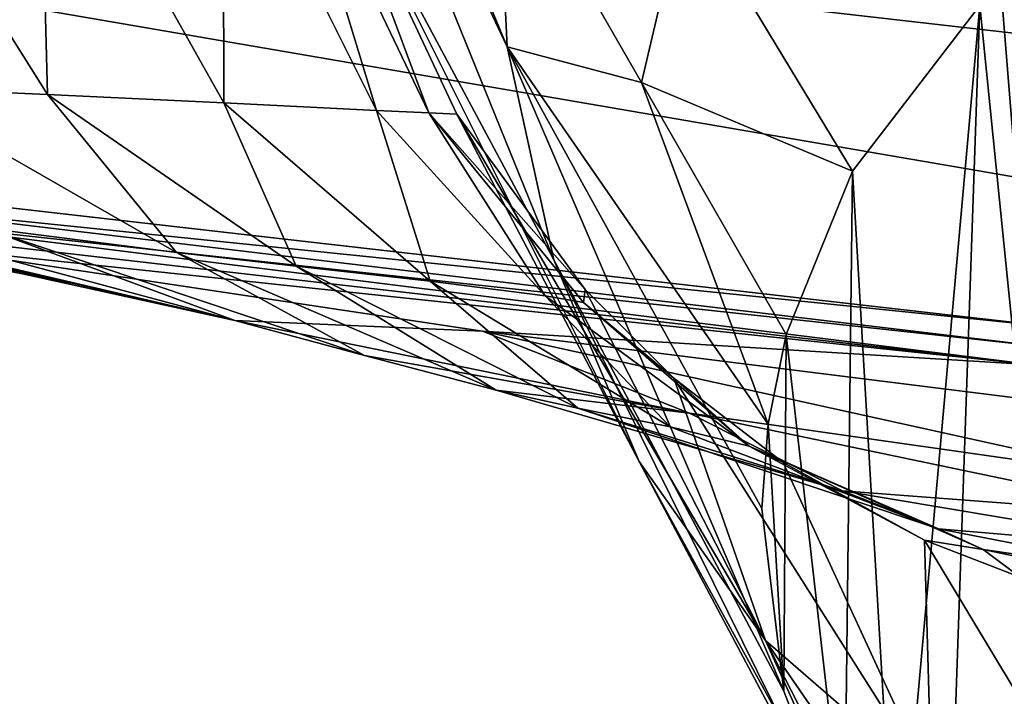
# Model space of a CAD drawing. Header units: millimetres. Extents: x 0 to 281, y 0 to 118.
# Tile 37 of 54: x 143.4 to 148.54, y 100.13 to 103.66. Entities that reach past the tile are written whole.
import ezdxf

# ---------------------------------------------------------------- set-up
doc = ezdxf.new("R2010")
doc.units = ezdxf.units.MM
doc.header["$LTSCALE"] = 25.4
doc.layers.get('0').update_dxf_attribs({"true_color": 0xff5454})

# ---------------------------------------------------------------- blocks, each defined once
blk = doc.blocks.new('WHEEL-LUX-I-8430.STL')
at = {"color": 18, "true_color": 0x000000}
mesh = blk.add_polyface(dxfattribs=at)
corners = [(-55.4228, 249.8418, -996.9617), (-51.5487, 243.6973, -997.9744), (-51.9107, 242.8013, -998.0897), (-50.7839, 244.2961, -997.9156), (-49.8211, 244.4373, -997.9291), (-29.6239, 246.8975, -998.2831), (-48.9184, 244.0832, -998.0112), (-48.3176, 243.3285, -998.1399), (-48.1798, 242.3755, -998.2808), (-37.4812, 242.7779, -998.5969), (-38.2461, 242.1791, -998.6558), (-38.6081, 241.2831, -998.7711), (-36.5185, 242.9192, -998.6104), (-35.6158, 242.565, -998.6925), (-35.015, 241.8103, -998.8212), (-34.8771, 240.8573, -998.9622), (-31.2452, 233.5223, -1000.1364), (-27.9108, 236.133, -999.88), (-27.0047, 243.6074, -998.8444), (-58.7573, 247.2312, -997.2181), (-57.0442, 236.4666, -998.815), (-59.6633, 239.7568, -998.2537), (-51.7729, 241.8483, -998.2306), (-51.1721, 241.0936, -998.3594), (-50.2694, 240.7395, -998.4415), (-49.3066, 240.8808, -998.4549), (-48.5418, 241.4796, -998.3961), (-37.8694, 239.5755, -999.0407), (-38.4702, 240.3302, -998.9119), (-36.9667, 239.2213, -999.1228), (-36.004, 239.3626, -999.1362), (-35.2391, 239.9614, -999.0775)]
mesh.append_faces([[corners[k] for k in face] for face in [(17, 5, 18), (19, 20, 21)]], dxfattribs={"vtx0": -1, "color": 18})
mesh.append_faces([[corners[k] for k in face] for face in [(1, 0, 3), (3, 0, 4), (4, 5, 6), (6, 5, 7), (7, 5, 8), (9, 5, 12), (12, 5, 13), (13, 5, 14), (14, 5, 15), (16, 5, 17), (20, 24, 16), (22, 0, 2), (27, 8, 28), (28, 8, 11)]], dxfattribs={"vtx0": -1, "vtx1": -1, "color": 18})
mesh.append_faces([[corners[k] for k in face] for face in [(8, 5, 9), (15, 5, 16), (20, 0, 22), (16, 8, 27)]], dxfattribs={"vtx0": -1, "vtx1": -1, "vtx2": -1, "color": 18})
mesh.append_faces([[corners[k] for k in face] for face in [(0, 1, 2), (4, 0, 5), (8, 9, 10), (8, 10, 11), (20, 19, 0), (20, 22, 23), (20, 23, 24), (16, 24, 25), (16, 25, 26), (16, 26, 8), (16, 27, 29), (16, 29, 30), (16, 30, 31), (16, 31, 15)]], dxfattribs={"vtx0": -1, "vtx2": -1, "color": 18})
mesh = blk.add_polyface(dxfattribs=at)
corners = [(-46.7436, 236.0387, -953.2799), (-46.6894, 234.9113, -953.4428), (-45.9885, 234.7242, -947.9514), (-48.2539, 238.6676, -963.9369)]
mesh.append_faces([[corners[k] for k in face] for face in [(0, 1, 2), (1, 0, 3)]], dxfattribs={"vtx0": -1, "color": 18})
mesh = blk.add_polyface(dxfattribs=at)
corners = [(-48.2539, 238.6676, -963.9369), (-48.1574, 238.0178, -964.0331), (-46.6894, 234.9113, -953.4428)]
mesh.append_faces([[corners[k] for k in face] for face in [(0, 1, 2)]], dxfattribs={"color": 18})
mesh = blk.add_polyface(dxfattribs=at)
corners = [(-48.1574, 238.0178, -964.0331), (-47.6555, 236.0567, -964.3306), (-46.4463, 233.7986, -953.6102)]
mesh.append_faces([[corners[k] for k in face] for face in [(0, 1, 2)]], dxfattribs={"color": 18})
mesh = blk.add_polyface(dxfattribs=at)
corners = [(-48.1574, 238.0178, -964.0331), (-46.4463, 233.7986, -953.6102), (-46.6894, 234.9113, -953.4428)]
mesh.append_faces([[corners[k] for k in face] for face in [(0, 1, 2)]], dxfattribs={"color": 18})
mesh = blk.add_polyface(dxfattribs=at)
corners = [(-30.8652, 231.9683, -989.2534), (-57.0442, 236.4666, -998.815), (-31.2452, 233.5223, -1000.1364), (-56.6641, 234.9126, -987.932), (-43.7647, 233.4404, -988.5927), (-37.3149, 232.7043, -988.923), (-50.2144, 234.1765, -988.2623)]
mesh.append_faces([[corners[k] for k in face] for face in [(0, 1, 2), (4, 0, 5), (3, 4, 6)]], dxfattribs={"vtx0": -1, "color": 18})
mesh.append_faces([[corners[k] for k in face] for face in [(1, 0, 3)]], dxfattribs={"vtx0": -1, "vtx1": -1, "color": 18})
mesh.append_faces([[corners[k] for k in face] for face in [(3, 0, 4)]], dxfattribs={"vtx0": -1, "vtx1": -1, "vtx2": -1, "color": 18})
mesh = blk.add_polyface(dxfattribs=at)
corners = [(-50.2424, 236.4947, -968.4501), (-49.0907, 234.6619, -968.7504), (-49.1341, 236.3335, -967.1682)]
mesh.append_faces([[corners[k] for k in face] for face in [(0, 1, 2)]], dxfattribs={"color": 18})
mesh = blk.add_polyface(dxfattribs=at)
corners = [(-50.2424, 236.4947, -968.4501), (-49.9183, 234.6983, -970.1002), (-49.0907, 234.6619, -968.7504)]
mesh.append_faces([[corners[k] for k in face] for face in [(0, 1, 2)]], dxfattribs={"color": 18})
mesh = blk.add_polyface(dxfattribs=at)
corners = [(-49.1341, 236.3335, -967.1682), (-48.1686, 234.618, -967.4461), (-48.1726, 236.181, -965.8329)]
mesh.append_faces([[corners[k] for k in face] for face in [(0, 1, 2)]], dxfattribs={"color": 18})
mesh = blk.add_polyface(dxfattribs=at)
corners = [(-49.1341, 236.3335, -967.1682), (-49.0907, 234.6619, -968.7504), (-48.1686, 234.618, -967.4461)]
mesh.append_faces([[corners[k] for k in face] for face in [(0, 1, 2)]], dxfattribs={"color": 18})
mesh = blk.add_polyface(dxfattribs=at)
corners = [(-48.1726, 236.181, -965.8329), (-47.3721, 234.5791, -966.0895), (-47.8396, 236.1142, -965.1098)]
mesh.append_faces([[corners[k] for k in face] for face in [(0, 1, 2)]], dxfattribs={"color": 18})
mesh = blk.add_polyface(dxfattribs=at)
corners = [(-48.1726, 236.181, -965.8329), (-48.1686, 234.618, -967.4461), (-47.3721, 234.5791, -966.0895)]
mesh.append_faces([[corners[k] for k in face] for face in [(0, 1, 2)]], dxfattribs={"color": 18})
mesh = blk.add_polyface(dxfattribs=at)
corners = [(-45.2452, 231.5475, -942.8884), (-45.3274, 232.9407, -942.6866), (-45.3596, 232.5001, -942.7484), (-45.2333, 233.4097, -942.6229), (-44.9291, 230.7298, -943.0162), (-44.8872, 234.262, -942.5133), (-44.6552, 230.2928, -943.0882), (-44.2212, 235.1262, -942.4132), (-44.3988, 229.9787, -943.142), (-43.6372, 229.3402, -943.2598), (-44.1117, 235.2277, -942.4025), (-43.3505, 235.7536, -942.354), (-42.8713, 228.9718, -943.3392), (-42.9018, 235.9533, -942.3411), (-42.3395, 236.1124, -942.3381), (-42.3354, 228.828, -943.3784), (-41.5445, 236.1859, -942.3553), (-41.0434, 228.8077, -943.4264), (-41.1453, 236.1597, -942.373), (-40.1815, 235.9126, -942.442), (-40.9385, 228.8256, -943.4276), (-40.1542, 229.0605, -943.4214), (-39.7834, 235.7239, -942.4828), (-39.6311, 229.3322, -943.4008), (-39.2594, 235.3749, -942.551), (-38.691, 230.1614, -943.3152), (-38.7069, 234.8338, -942.6475), (-38.528, 234.5993, -942.6873), (-38.0317, 231.3931, -943.1624), (-38.0442, 233.6287, -942.8427), (-37.8758, 232.7807, -942.9697), (-37.9264, 231.8154, -943.1058)]
mesh.append_faces([[corners[k] for k in face] for face in [(0, 1, 2), (30, 28, 31)]], dxfattribs={"vtx0": -1, "color": 18})
mesh.append_faces([[corners[k] for k in face] for face in [(1, 0, 3), (3, 4, 5), (5, 6, 7), (7, 9, 10), (10, 9, 11), (11, 12, 13), (13, 12, 14), (14, 15, 16), (16, 17, 18), (18, 17, 19), (19, 21, 22), (22, 23, 24), (24, 25, 26), (26, 25, 27), (27, 28, 29), (29, 28, 30)]], dxfattribs={"vtx0": -1, "vtx1": -1, "color": 18})
mesh.append_faces([[corners[k] for k in face] for face in [(3, 0, 4), (5, 4, 6), (7, 6, 8), (7, 8, 9), (11, 9, 12), (14, 12, 15), (16, 15, 17), (19, 17, 20), (19, 20, 21), (22, 21, 23), (24, 23, 25), (27, 25, 28)]], dxfattribs={"vtx0": -1, "vtx2": -1, "color": 18})
mesh = blk.add_polyface(dxfattribs=at)
corners = [(-47.8396, 236.1142, -965.1098), (-47.0995, 234.566, -965.3567), (-47.6555, 236.0567, -964.3306)]
mesh.append_faces([[corners[k] for k in face] for face in [(0, 1, 2)]], dxfattribs={"color": 18})
mesh = blk.add_polyface(dxfattribs=at)
corners = [(-47.8396, 236.1142, -965.1098), (-47.3721, 234.5791, -966.0895), (-47.0995, 234.566, -965.3567)]
mesh.append_faces([[corners[k] for k in face] for face in [(0, 1, 2)]], dxfattribs={"color": 18})
mesh = blk.add_polyface(dxfattribs=at)
corners = [(-47.6555, 236.0567, -964.3306), (-46.9529, 234.5594, -964.569), (-46.0003, 232.7462, -953.7761)]
mesh.append_faces([[corners[k] for k in face] for face in [(0, 1, 2)]], dxfattribs={"color": 18})
mesh = blk.add_polyface(dxfattribs=at)
corners = [(-47.6555, 236.0567, -964.3306), (-46.0003, 232.7462, -953.7761), (-46.4463, 233.7986, -953.6102)]
mesh.append_faces([[corners[k] for k in face] for face in [(0, 1, 2)]], dxfattribs={"color": 18})
mesh = blk.add_polyface(dxfattribs=at)
corners = [(-47.6555, 236.0567, -964.3306), (-47.0995, 234.566, -965.3567), (-46.9529, 234.5594, -964.569)]
mesh.append_faces([[corners[k] for k in face] for face in [(0, 1, 2)]], dxfattribs={"color": 18})
mesh = blk.add_polyface(dxfattribs=at)
corners = [(-46.7436, 236.0387, -953.2799), (-45.9885, 234.7242, -947.9514), (-45.7579, 235.7023, -947.8198)]
mesh.append_faces([[corners[k] for k in face] for face in [(0, 1, 2)]], dxfattribs={"color": 18})
mesh = blk.add_polyface(dxfattribs=at)
corners = [(-45.7579, 235.7023, -947.8198), (-45.9885, 234.7242, -947.9514), (-44.8872, 234.262, -942.5133)]
mesh.append_faces([[corners[k] for k in face] for face in [(0, 1, 2)]], dxfattribs={"color": 18})
mesh = blk.add_polyface(dxfattribs=at)
corners = [(-45.7579, 235.7023, -947.8198), (-44.8872, 234.262, -942.5133), (-44.2212, 235.1262, -942.4132)]
mesh.append_faces([[corners[k] for k in face] for face in [(0, 1, 2)]], dxfattribs={"color": 18})
mesh = blk.add_polyface(dxfattribs=at)
corners = [(-46.6894, 234.9113, -953.4428), (-45.3274, 232.9407, -942.6866), (-45.9885, 234.7242, -947.9514)]
mesh.append_faces([[corners[k] for k in face] for face in [(0, 1, 2)]], dxfattribs={"color": 18})
mesh = blk.add_polyface(dxfattribs=at)
corners = [(-46.6894, 234.9113, -953.4428), (-46.4463, 233.7986, -953.6102), (-45.2452, 231.5475, -942.8884)]
mesh.append_faces([[corners[k] for k in face] for face in [(0, 1, 2)]], dxfattribs={"color": 18})
mesh = blk.add_polyface(dxfattribs=at)
corners = [(-46.6894, 234.9113, -953.4428), (-45.2452, 231.5475, -942.8884), (-45.3596, 232.5001, -942.7484)]
mesh.append_faces([[corners[k] for k in face] for face in [(0, 1, 2)]], dxfattribs={"color": 18})
mesh = blk.add_polyface(dxfattribs=at)
corners = [(-46.6894, 234.9113, -953.4428), (-45.3596, 232.5001, -942.7484), (-45.3274, 232.9407, -942.6866)]
mesh.append_faces([[corners[k] for k in face] for face in [(0, 1, 2)]], dxfattribs={"color": 18})
mesh = blk.add_polyface(dxfattribs=at)
corners = [(-45.9885, 234.7242, -947.9514), (-45.3274, 232.9407, -942.6866), (-45.2333, 233.4097, -942.6229)]
mesh.append_faces([[corners[k] for k in face] for face in [(0, 1, 2)]], dxfattribs={"color": 18})
mesh = blk.add_polyface(dxfattribs=at)
corners = [(-45.9885, 234.7242, -947.9514), (-45.2333, 233.4097, -942.6229), (-44.8872, 234.262, -942.5133)]
mesh.append_faces([[corners[k] for k in face] for face in [(0, 1, 2)]], dxfattribs={"color": 18})
mesh = blk.add_polyface(dxfattribs=at)
corners = [(-49.9183, 234.6983, -970.1002), (-49.424, 233.9659, -973.1235), (-48.4165, 233.8375, -970.2724)]
mesh.append_faces([[corners[k] for k in face] for face in [(0, 1, 2)]], dxfattribs={"color": 18})
mesh = blk.add_polyface(dxfattribs=at)
corners = [(-49.0907, 234.6619, -968.7504), (-49.9183, 234.6983, -970.1002), (-48.4165, 233.8375, -970.2724)]
mesh.append_faces([[corners[k] for k in face] for face in [(0, 1, 2)]], dxfattribs={"color": 18})
mesh = blk.add_polyface(dxfattribs=at)
corners = [(-49.0907, 234.6619, -968.7504), (-48.4165, 233.8375, -970.2724), (-47.7923, 233.7658, -968.9219)]
mesh.append_faces([[corners[k] for k in face] for face in [(0, 1, 2)]], dxfattribs={"color": 18})
mesh = blk.add_polyface(dxfattribs=at)
corners = [(-48.1686, 234.618, -967.4461), (-49.0907, 234.6619, -968.7504), (-47.7923, 233.7658, -968.9219)]
mesh.append_faces([[corners[k] for k in face] for face in [(0, 1, 2)]], dxfattribs={"color": 18})
mesh = blk.add_polyface(dxfattribs=at)
corners = [(-48.1686, 234.618, -967.4461), (-47.7923, 233.7658, -968.9219), (-47.0918, 233.688, -967.6157)]
mesh.append_faces([[corners[k] for k in face] for face in [(0, 1, 2)]], dxfattribs={"color": 18})
mesh = blk.add_polyface(dxfattribs=at)
corners = [(-47.3721, 234.5791, -966.0895), (-48.1686, 234.618, -967.4461), (-47.0918, 233.688, -967.6157)]
mesh.append_faces([[corners[k] for k in face] for face in [(0, 1, 2)]], dxfattribs={"color": 18})
mesh = blk.add_polyface(dxfattribs=at)
corners = [(-47.3721, 234.5791, -966.0895), (-47.0918, 233.688, -967.6157), (-46.4911, 233.6114, -966.2582)]
mesh.append_faces([[corners[k] for k in face] for face in [(0, 1, 2)]], dxfattribs={"color": 18})
mesh = blk.add_polyface(dxfattribs=at)
corners = [(-47.3721, 234.5791, -966.0895), (-46.4911, 233.6114, -966.2582), (-47.0995, 234.566, -965.3567)]
mesh.append_faces([[corners[k] for k in face] for face in [(0, 1, 2)]], dxfattribs={"color": 18})
mesh = blk.add_polyface(dxfattribs=at)
corners = [(-47.0995, 234.566, -965.3567), (-46.2821, 233.6437, -964.7231), (-46.9529, 234.5594, -964.569)]
mesh.append_faces([[corners[k] for k in face] for face in [(0, 1, 2)]], dxfattribs={"color": 18})
mesh = blk.add_polyface(dxfattribs=at)
corners = [(-47.0995, 234.566, -965.3567), (-46.2912, 233.5762, -965.5262), (-46.2821, 233.6437, -964.7231)]
mesh.append_faces([[corners[k] for k in face] for face in [(0, 1, 2)]], dxfattribs={"color": 18})
mesh = blk.add_polyface(dxfattribs=at)
corners = [(-47.0995, 234.566, -965.3567), (-46.4911, 233.6114, -966.2582), (-46.2912, 233.5762, -965.5262)]
mesh.append_faces([[corners[k] for k in face] for face in [(0, 1, 2)]], dxfattribs={"color": 18})
mesh = blk.add_polyface(dxfattribs=at)
corners = [(-46.9529, 234.5594, -964.569), (-46.2821, 233.6437, -964.7231), (-45.3404, 231.8112, -953.9326)]
mesh.append_faces([[corners[k] for k in face] for face in [(0, 1, 2)]], dxfattribs={"color": 18})
mesh = blk.add_polyface(dxfattribs=at)
corners = [(-46.9529, 234.5594, -964.569), (-45.3404, 231.8112, -953.9326), (-46.0003, 232.7462, -953.7761)]
mesh.append_faces([[corners[k] for k in face] for face in [(0, 1, 2)]], dxfattribs={"color": 18})
mesh = blk.add_polyface(dxfattribs=at)
corners = [(-51.5421, 234.2348, -978.9272), (-52.6672, 234.3745, -981.8234), (-48.9525, 233.6759, -979.0961)]
mesh.append_faces([[corners[k] for k in face] for face in [(0, 1, 2)]], dxfattribs={"color": 18})
mesh = blk.add_polyface(dxfattribs=at)
corners = [(-48.9525, 233.6759, -979.0961), (-52.6672, 234.3745, -981.8234), (-49.7737, 233.8694, -982.0021)]
mesh.append_faces([[corners[k] for k in face] for face in [(0, 1, 2)]], dxfattribs={"color": 18})
mesh = blk.add_polyface(dxfattribs=at)
corners = [(-50.3879, 234.0931, -976.0469), (-51.5421, 234.2348, -978.9272), (-48.1113, 233.4815, -976.2069)]
mesh.append_faces([[corners[k] for k in face] for face in [(0, 1, 2)]], dxfattribs={"color": 18})
mesh = blk.add_polyface(dxfattribs=at)
corners = [(-48.1113, 233.4815, -976.2069), (-51.5421, 234.2348, -978.9272), (-48.9525, 233.6759, -979.0961)]
mesh.append_faces([[corners[k] for k in face] for face in [(0, 1, 2)]], dxfattribs={"color": 18})
mesh = blk.add_polyface(dxfattribs=at)
corners = [(-50.3437, 234.1157, -986.6102), (-50.2144, 234.1765, -988.2623), (-43.7647, 233.4404, -988.5927)]
mesh.append_faces([[corners[k] for k in face] for face in [(0, 1, 2)]], dxfattribs={"color": 18})
mesh = blk.add_polyface(dxfattribs=at)
corners = [(-49.424, 233.9659, -973.1235), (-50.3879, 234.0931, -976.0469), (-48.1113, 233.4815, -976.2069)]
mesh.append_faces([[corners[k] for k in face] for face in [(0, 1, 2)]], dxfattribs={"color": 18})
mesh = blk.add_polyface(dxfattribs=at)
corners = [(-50.3437, 234.1157, -986.6102), (-43.7647, 233.4404, -988.5927), (-43.8977, 233.3468, -986.9578)]
mesh.append_faces([[corners[k] for k in face] for face in [(0, 1, 2)]], dxfattribs={"color": 18})
mesh = blk.add_polyface(dxfattribs=at)
corners = [(-50.2895, 234.0427, -985.0244), (-50.3437, 234.1157, -986.6102), (-43.8977, 233.3468, -986.9578)]
mesh.append_faces([[corners[k] for k in face] for face in [(0, 1, 2)]], dxfattribs={"color": 18})
mesh = blk.add_polyface(dxfattribs=at)
corners = [(-50.0876, 233.9598, -983.4925), (-50.2895, 234.0427, -985.0244), (-43.9405, 233.2506, -985.3772)]
mesh.append_faces([[corners[k] for k in face] for face in [(0, 1, 2)]], dxfattribs={"color": 18})
mesh = blk.add_polyface(dxfattribs=at)
corners = [(-50.2895, 234.0427, -985.0244), (-43.8977, 233.3468, -986.9578), (-43.9405, 233.2506, -985.3772)]
mesh.append_faces([[corners[k] for k in face] for face in [(0, 1, 2)]], dxfattribs={"color": 18})
mesh = blk.add_polyface(dxfattribs=at)
corners = [(-49.7737, 233.8694, -982.0021), (-50.0876, 233.9598, -983.4925), (-43.9405, 233.2506, -985.3772)]
mesh.append_faces([[corners[k] for k in face] for face in [(0, 1, 2)]], dxfattribs={"color": 18})
mesh = blk.add_polyface(dxfattribs=at)
corners = [(-48.4165, 233.8375, -970.2724), (-49.424, 233.9659, -973.1235), (-47.4341, 233.2989, -973.2814)]
mesh.append_faces([[corners[k] for k in face] for face in [(0, 1, 2)]], dxfattribs={"color": 18})
mesh = blk.add_polyface(dxfattribs=at)
corners = [(-49.424, 233.9659, -973.1235), (-48.1113, 233.4815, -976.2069), (-47.4341, 233.2989, -973.2814)]
mesh.append_faces([[corners[k] for k in face] for face in [(0, 1, 2)]], dxfattribs={"color": 18})
mesh = blk.add_polyface(dxfattribs=at)
corners = [(-48.1113, 233.4815, -976.2069), (-49.7737, 233.8694, -982.0021), (-46.8177, 233.427, -982.1747), (-48.9525, 233.6759, -979.0961)]
mesh.append_faces([[corners[k] for k in face] for face in [(0, 1, 2), (1, 0, 3)]], dxfattribs={"vtx0": -1, "color": 18})
mesh = blk.add_polyface(dxfattribs=at)
corners = [(-49.7737, 233.8694, -982.0021), (-43.9405, 233.2506, -985.3772), (-46.8177, 233.427, -982.1747)]
mesh.append_faces([[corners[k] for k in face] for face in [(0, 1, 2)]], dxfattribs={"color": 18})
mesh = blk.add_polyface(dxfattribs=at)
corners = [(-48.4165, 233.8375, -970.2724), (-47.4341, 233.2989, -973.2814), (-46.7468, 233.1187, -970.4296)]
mesh.append_faces([[corners[k] for k in face] for face in [(0, 1, 2)]], dxfattribs={"color": 18})
mesh = blk.add_polyface(dxfattribs=at)
corners = [(-47.7923, 233.7658, -968.9219), (-48.4165, 233.8375, -970.2724), (-46.7468, 233.1187, -970.4296)]
mesh.append_faces([[corners[k] for k in face] for face in [(0, 1, 2)]], dxfattribs={"color": 18})
mesh = blk.add_polyface(dxfattribs=at)
corners = [(-46.4463, 233.7986, -953.6102), (-46.0003, 232.7462, -953.7761), (-44.9291, 230.7298, -943.0162)]
mesh.append_faces([[corners[k] for k in face] for face in [(0, 1, 2)]], dxfattribs={"color": 18})
mesh = blk.add_polyface(dxfattribs=at)
corners = [(-46.4463, 233.7986, -953.6102), (-44.9291, 230.7298, -943.0162), (-45.2452, 231.5475, -942.8884)]
mesh.append_faces([[corners[k] for k in face] for face in [(0, 1, 2)]], dxfattribs={"color": 18})
mesh = blk.add_polyface(dxfattribs=at)
corners = [(-47.7923, 233.7658, -968.9219), (-46.7468, 233.1187, -970.4296), (-46.3204, 233.0248, -969.077)]
mesh.append_faces([[corners[k] for k in face] for face in [(0, 1, 2)]], dxfattribs={"color": 18})
mesh = blk.add_polyface(dxfattribs=at)
corners = [(-47.0918, 233.688, -967.6157), (-47.7923, 233.7658, -968.9219), (-46.3204, 233.0248, -969.077)]
mesh.append_faces([[corners[k] for k in face] for face in [(0, 1, 2)]], dxfattribs={"color": 18})
mesh = blk.add_polyface(dxfattribs=at)
corners = [(-47.0918, 233.688, -967.6157), (-46.3204, 233.0248, -969.077), (-45.8391, 232.9269, -967.7672)]
mesh.append_faces([[corners[k] for k in face] for face in [(0, 1, 2)]], dxfattribs={"color": 18})
mesh = blk.add_polyface(dxfattribs=at)
corners = [(-46.4911, 233.6114, -966.2582), (-47.0918, 233.688, -967.6157), (-45.8391, 232.9269, -967.7672)]
mesh.append_faces([[corners[k] for k in face] for face in [(0, 1, 2)]], dxfattribs={"color": 18})
mesh = blk.add_polyface(dxfattribs=at)
corners = [(-46.2821, 233.6437, -964.7231), (-46.2912, 233.5762, -965.5262), (-45.8193, 233.1804, -964.8055)]
mesh.append_faces([[corners[k] for k in face] for face in [(0, 1, 2)]], dxfattribs={"color": 18})
mesh = blk.add_polyface(dxfattribs=at)
corners = [(-46.2821, 233.6437, -964.7231), (-45.8193, 233.1804, -964.8055), (-45.3404, 231.8112, -953.9326)]
mesh.append_faces([[corners[k] for k in face] for face in [(0, 1, 2)]], dxfattribs={"color": 18})
mesh = blk.add_polyface(dxfattribs=at)
corners = [(-46.2912, 233.5762, -965.5262), (-46.4911, 233.6114, -966.2582), (-45.4259, 232.826, -966.4073)]
mesh.append_faces([[corners[k] for k in face] for face in [(0, 1, 2)]], dxfattribs={"color": 18})
mesh = blk.add_polyface(dxfattribs=at)
corners = [(-46.4911, 233.6114, -966.2582), (-45.8391, 232.9269, -967.7672), (-45.4259, 232.826, -966.4073)]
mesh.append_faces([[corners[k] for k in face] for face in [(0, 1, 2)]], dxfattribs={"color": 18})
mesh = blk.add_polyface(dxfattribs=at)
corners = [(-45.8193, 233.1804, -964.8055), (-46.2912, 233.5762, -965.5262), (-45.4259, 232.826, -966.4073)]
mesh.append_faces([[corners[k] for k in face] for face in [(0, 1, 2)]], dxfattribs={"color": 18})
mesh = blk.add_polyface(dxfattribs=at)
corners = [(-48.1113, 233.4815, -976.2069), (-46.8177, 233.427, -982.1747), (-45.737, 232.9979, -976.3514)]
mesh.append_faces([[corners[k] for k in face] for face in [(0, 1, 2)]], dxfattribs={"color": 18})
mesh = blk.add_polyface(dxfattribs=at)
corners = [(-47.4341, 233.2989, -973.2814), (-48.1113, 233.4815, -976.2069), (-45.737, 232.9979, -976.3514)]
mesh.append_faces([[corners[k] for k in face] for face in [(0, 1, 2)]], dxfattribs={"color": 18})
mesh = blk.add_polyface(dxfattribs=at)
corners = [(-46.8177, 233.427, -982.1747), (-43.9405, 233.2506, -985.3772), (-43.8273, 233.0528, -982.3391)]
mesh.append_faces([[corners[k] for k in face] for face in [(0, 1, 2)]], dxfattribs={"color": 18})
mesh = blk.add_polyface(dxfattribs=at)
corners = [(-43.3072, 232.6519, -976.4778), (-46.8177, 233.427, -982.1747), (-43.8273, 233.0528, -982.3391)]
mesh.append_faces([[corners[k] for k in face] for face in [(0, 1, 2)]], dxfattribs={"color": 18})
mesh = blk.add_polyface(dxfattribs=at)
corners = [(-45.737, 232.9979, -976.3514), (-46.8177, 233.427, -982.1747), (-43.3072, 232.6519, -976.4778)]
mesh.append_faces([[corners[k] for k in face] for face in [(0, 1, 2)]], dxfattribs={"color": 18})
mesh = blk.add_polyface(dxfattribs=at)
corners = [(-46.7468, 233.1187, -970.4296), (-47.4341, 233.2989, -973.2814), (-45.737, 232.9979, -976.3514)]
mesh.append_faces([[corners[k] for k in face] for face in [(0, 1, 2)]], dxfattribs={"color": 18})
mesh = blk.add_polyface(dxfattribs=at)
corners = [(-45.3404, 231.8112, -953.9326), (-45.8193, 233.1804, -964.8055), (-44.4741, 231.0607, -954.07)]
mesh.append_faces([[corners[k] for k in face] for face in [(0, 1, 2)]], dxfattribs={"color": 18})
mesh = blk.add_polyface(dxfattribs=at)
corners = [(-44.4741, 231.0607, -954.07), (-45.8193, 233.1804, -964.8055), (-45.2492, 232.7414, -964.8881)]
mesh.append_faces([[corners[k] for k in face] for face in [(0, 1, 2)]], dxfattribs={"color": 18})
mesh = blk.add_polyface(dxfattribs=at)
corners = [(-45.8193, 233.1804, -964.8055), (-45.4259, 232.826, -966.4073), (-45.2492, 232.7414, -964.8881)]
mesh.append_faces([[corners[k] for k in face] for face in [(0, 1, 2)]], dxfattribs={"color": 18})
mesh = blk.add_polyface(dxfattribs=at)
corners = [(-46.3204, 233.0248, -969.077), (-46.7468, 233.1187, -970.4296), (-44.9382, 232.5935, -970.5635)]
mesh.append_faces([[corners[k] for k in face] for face in [(0, 1, 2)]], dxfattribs={"color": 18})
mesh = blk.add_polyface(dxfattribs=at)
corners = [(-46.7468, 233.1187, -970.4296), (-45.737, 232.9979, -976.3514), (-44.9382, 232.5935, -970.5635)]
mesh.append_faces([[corners[k] for k in face] for face in [(0, 1, 2)]], dxfattribs={"color": 18})
mesh = blk.add_polyface(dxfattribs=at)
corners = [(-45.8391, 232.9269, -967.7672), (-46.3204, 233.0248, -969.077), (-44.4374, 232.3943, -967.8911)]
mesh.append_faces([[corners[k] for k in face] for face in [(0, 1, 2)]], dxfattribs={"color": 18})
mesh = blk.add_polyface(dxfattribs=at)
corners = [(-44.4374, 232.3943, -967.8911), (-46.3204, 233.0248, -969.077), (-44.9382, 232.5935, -970.5635)]
mesh.append_faces([[corners[k] for k in face] for face in [(0, 1, 2)]], dxfattribs={"color": 18})
mesh = blk.add_polyface(dxfattribs=at)
corners = [(-43.147, 232.4583, -973.5355), (-45.737, 232.9979, -976.3514), (-43.3072, 232.6519, -976.4778)]
mesh.append_faces([[corners[k] for k in face] for face in [(0, 1, 2)]], dxfattribs={"color": 18})
mesh = blk.add_polyface(dxfattribs=at)
corners = [(-44.9382, 232.5935, -970.5635), (-45.737, 232.9979, -976.3514), (-43.147, 232.4583, -973.5355)]
mesh.append_faces([[corners[k] for k in face] for face in [(0, 1, 2)]], dxfattribs={"color": 18})
mesh = blk.add_polyface(dxfattribs=at)
corners = [(-45.4259, 232.826, -966.4073), (-45.8391, 232.9269, -967.7672), (-44.4374, 232.3943, -967.8911)]
mesh.append_faces([[corners[k] for k in face] for face in [(0, 1, 2)]], dxfattribs={"color": 18})
mesh = blk.add_polyface(dxfattribs=at)
corners = [(-44.5103, 232.3359, -964.9718), (-45.4259, 232.826, -966.4073), (-44.2036, 232.2865, -966.5268)]
mesh.append_faces([[corners[k] for k in face] for face in [(0, 1, 2)]], dxfattribs={"color": 18})
mesh = blk.add_polyface(dxfattribs=at)
corners = [(-45.4259, 232.826, -966.4073), (-44.4374, 232.3943, -967.8911), (-44.2036, 232.2865, -966.5268)]
mesh.append_faces([[corners[k] for k in face] for face in [(0, 1, 2)]], dxfattribs={"color": 18})
mesh = blk.add_polyface(dxfattribs=at)
corners = [(-45.2492, 232.7414, -964.8881), (-45.4259, 232.826, -966.4073), (-44.5103, 232.3359, -964.9718)]
mesh.append_faces([[corners[k] for k in face] for face in [(0, 1, 2)]], dxfattribs={"color": 18})
mesh = blk.add_polyface(dxfattribs=at)
corners = [(-46.0003, 232.7462, -953.7761), (-45.3404, 231.8112, -953.9326), (-44.6552, 230.2928, -943.0882)]
mesh.append_faces([[corners[k] for k in face] for face in [(0, 1, 2)]], dxfattribs={"color": 18})
mesh = blk.add_polyface(dxfattribs=at)
corners = [(-46.0003, 232.7462, -953.7761), (-44.6552, 230.2928, -943.0882), (-44.9291, 230.7298, -943.0162)]
mesh.append_faces([[corners[k] for k in face] for face in [(0, 1, 2)]], dxfattribs={"color": 18})
mesh = blk.add_polyface(dxfattribs=at)
corners = [(-44.4741, 231.0607, -954.07), (-45.2492, 232.7414, -964.8881), (-44.5103, 232.3359, -964.9718)]
mesh.append_faces([[corners[k] for k in face] for face in [(0, 1, 2)]], dxfattribs={"color": 18})
mesh = blk.add_polyface(dxfattribs=at)
corners = [(-44.9382, 232.5935, -970.5635), (-43.147, 232.4583, -973.5355), (-43.0496, 232.2757, -970.6705)]
mesh.append_faces([[corners[k] for k in face] for face in [(0, 1, 2)]], dxfattribs={"color": 18})
mesh = blk.add_polyface(dxfattribs=at)
corners = [(-44.4374, 232.3943, -967.8911), (-44.9382, 232.5935, -970.5635), (-43.0496, 232.2757, -970.6705)]
mesh.append_faces([[corners[k] for k in face] for face in [(0, 1, 2)]], dxfattribs={"color": 18})
mesh = blk.add_polyface(dxfattribs=at)
corners = [(-44.4374, 232.3943, -967.8911), (-43.0496, 232.2757, -970.6705), (-42.9487, 232.1054, -967.9832)]
mesh.append_faces([[corners[k] for k in face] for face in [(0, 1, 2)]], dxfattribs={"color": 18})
mesh = blk.add_polyface(dxfattribs=at)
corners = [(-44.2036, 232.2865, -966.5268), (-44.4374, 232.3943, -967.8911), (-42.9487, 232.1054, -967.9832)]
mesh.append_faces([[corners[k] for k in face] for face in [(0, 1, 2)]], dxfattribs={"color": 18})
mesh = blk.add_polyface(dxfattribs=at)
corners = [(-44.4741, 231.0607, -954.07), (-44.5103, 232.3359, -964.9718), (-43.4409, 230.5572, -954.178)]
mesh.append_faces([[corners[k] for k in face] for face in [(0, 1, 2)]], dxfattribs={"color": 18})
mesh = blk.add_polyface(dxfattribs=at)
corners = [(-43.4409, 230.5572, -954.178), (-44.5103, 232.3359, -964.9718), (-44.0105, 232.1426, -965.0168)]
mesh.append_faces([[corners[k] for k in face] for face in [(0, 1, 2)]], dxfattribs={"color": 18})
mesh = blk.add_polyface(dxfattribs=at)
corners = [(-44.5103, 232.3359, -964.9718), (-44.2036, 232.2865, -966.5268), (-44.0105, 232.1426, -965.0168)]
mesh.append_faces([[corners[k] for k in face] for face in [(0, 1, 2)]], dxfattribs={"color": 18})
mesh = blk.add_polyface(dxfattribs=at)
corners = [(-44.2036, 232.2865, -966.5268), (-42.9487, 232.1054, -967.9832), (-42.8893, 232.0089, -966.6121)]
mesh.append_faces([[corners[k] for k in face] for face in [(0, 1, 2)]], dxfattribs={"color": 18})
mesh = blk.add_polyface(dxfattribs=at)
corners = [(-44.0105, 232.1426, -965.0168), (-44.2036, 232.2865, -966.5268), (-42.8893, 232.0089, -966.6121)]
mesh.append_faces([[corners[k] for k in face] for face in [(0, 1, 2)]], dxfattribs={"color": 18})
mesh = blk.add_polyface(dxfattribs=at)
corners = [(-43.6372, 229.3402, -943.2598), (-45.3404, 231.8112, -953.9326), (-44.4741, 231.0607, -954.07)]
mesh.append_faces([[corners[k] for k in face] for face in [(0, 1, 2)]], dxfattribs={"color": 18})
mesh = blk.add_polyface(dxfattribs=at)
corners = [(-44.3988, 229.9787, -943.142), (-45.3404, 231.8112, -953.9326), (-43.6372, 229.3402, -943.2598)]
mesh.append_faces([[corners[k] for k in face] for face in [(0, 1, 2)]], dxfattribs={"color": 18})
mesh = blk.add_polyface(dxfattribs=at)
corners = [(-45.3404, 231.8112, -953.9326), (-44.3988, 229.9787, -943.142), (-44.6552, 230.2928, -943.0882)]
mesh.append_faces([[corners[k] for k in face] for face in [(0, 1, 2)]], dxfattribs={"color": 18})

msp = doc.modelspace()

# ---------------------------------------------------------------- block references
at = {"color": 0}
msp.add_blockref('WHEEL-LUX-I-8430.STL', (192.6372, -131.3939, 1016.9448), dxfattribs=at)

doc.saveas('drawing.dxf')
